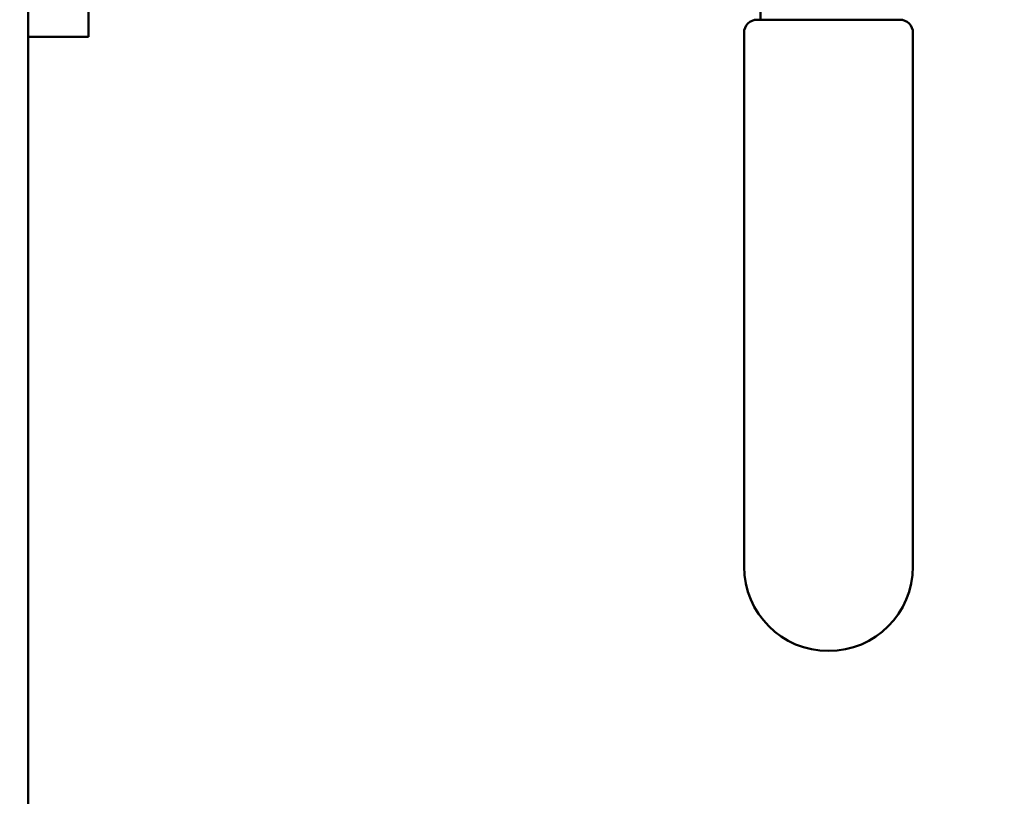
# Model space of a CAD drawing. Header units: inches. Extents: x 1 to 203, y 4 to 128.
# Tile 21 of 132: x 63.57 to 68.03, y 79.46 to 82.98. Entities that reach past the tile are written whole.
import ezdxf

# ---------------------------------------------------------------- set-up
doc = ezdxf.new("R2010")
doc.units = ezdxf.units.IN
doc.header["$LTSCALE"] = 6
doc.header["$MEASUREMENT"] = 0
doc.layers.add('Dimension (ANSI)', color=7, linetype='Continuous', lineweight=25)
doc.layers.add('Visible (ANSI)', color=7, linetype='Continuous', lineweight=50)
doc.styles.add('Note Text (ANSI)', font='tahoma.ttf')
doc.dimstyles.new('Default (ANSI)', dxfattribs={"dimscale": 6, "dimtxt": 0.12, "dimasz": 0.098425, "dimexe": 0.125, "dimexo": 0.0625, "dimgap": 0.031496, "dimtad": 0, "dimtih": 1, "dimtoh": 1, "dimrnd": 1e-08, "dimzin": 4, "dimdsep": 46, "dimtxsty": 'Note Text (ANSI)', "dimcen": 0.09, "dimdle": 0.393701, "dimclrd": 256, "dimclre": 256, "dimclrt": 256, "dimadec": 0, "dimazin": 1, "dimtfac": 1, "dimtofl": 0, "dimtmove": 0, "dimatfit": 3, "dimfxl": 1, "dimtolj": 1, "dimtzin": 4, "dimlwd": -1, "dimlwe": -1, "dimarcsym": 0})

# ---------------------------------------------------------------- blocks, each defined once
blk = doc.blocks.new('*D9')
at = {"layer": 'Defpoints', "color": 0, "transparency": 16777216}
for p in [(72.2623, 95.3583), (39.1068, 48.3913), (72.2623, 36.1078)]:
    blk.add_point(p, dxfattribs=at)
at = {"layer": 'Dimension (ANSI)', "transparency": 16777216}
for p, q in [((72.2623, 94.9833), (72.2623, 35.3578)), ((39.1068, 48.0163), (39.1068, 35.3578)), ((39.6973, 36.1078), (54.3041, 36.1078)), ((71.6717, 36.1078), (57.065, 36.1078))]:
    blk.add_line(p, q, dxfattribs=at)
for points in [[(39.6973, 36.2062), (39.6973, 36.0094), (39.1068, 36.1078)], [(71.6717, 36.2062), (71.6717, 36.0094), (72.2623, 36.1078)]]:
    blk.add_solid(points, dxfattribs=at)
at = {"layer": 'Dimension (ANSI)', "transparency": 16777216, "insert": (54.4931, 36.4828), "char_height": 0.72, "attachment_point": 1, "style": 'Note Text (ANSI)'}
blk.add_mtext('\\A1;33.16', dxfattribs=at)

msp = doc.modelspace()

# ---------------------------------------------------------------- linework, layer by layer
at = {"layer": 'Visible (ANSI)'}
for p, q in [((63.6088, 45.4028), (63.6088, 117.6526)), ((63.8821, 83.4802), (63.8821, 82.9029)), ((66.9268, 82.9813), (66.9268, 83.0499)), ((66.9118, 82.9813), (67.5568, 82.9813)), ((66.8518, 80.5031), (66.8518, 82.9213)), ((67.6168, 82.9213), (67.6168, 80.5031)), ((63.8821, 82.9029), (63.6088, 82.9029))]:
    msp.add_line(p, q, dxfattribs=at)
for centre, radius, start, end in [((66.9118, 82.9213), 0.06, 90, 180), ((67.5568, 82.9213), 0.06, 0, 90), ((67.2343, 80.5031), 0.3825, 180, 0)]:
    msp.add_arc(centre, radius, start, end, dxfattribs=at)

# ---------------------------------------------------------------- dimensions: what is measured, and where the dimension line sits
at = {"layer": 'Dimension (ANSI)'}
dim = msp.add_linear_dim(base=(72.2623, 36.1078), p1=(39.1068, 48.3913), p2=(72.2623, 95.3583), angle=180, dimstyle='Default (ANSI)', override={"dimgap": 0.031496, "dimtih": 0, "dimtoh": 0, "dimdec": 2, "dimtol": 0, "dimlim": 0, "dimtp": 0, "dimtm": 0, "dimtdec": 2, "dimatfit": 1}, dxfattribs=at)
dim.commit()
dim.dimension.update_dxf_attribs({"geometry": '*D9', "text_midpoint": (55.6845, 36.1078), "dimtype": 160})

doc.saveas('drawing.dxf')
